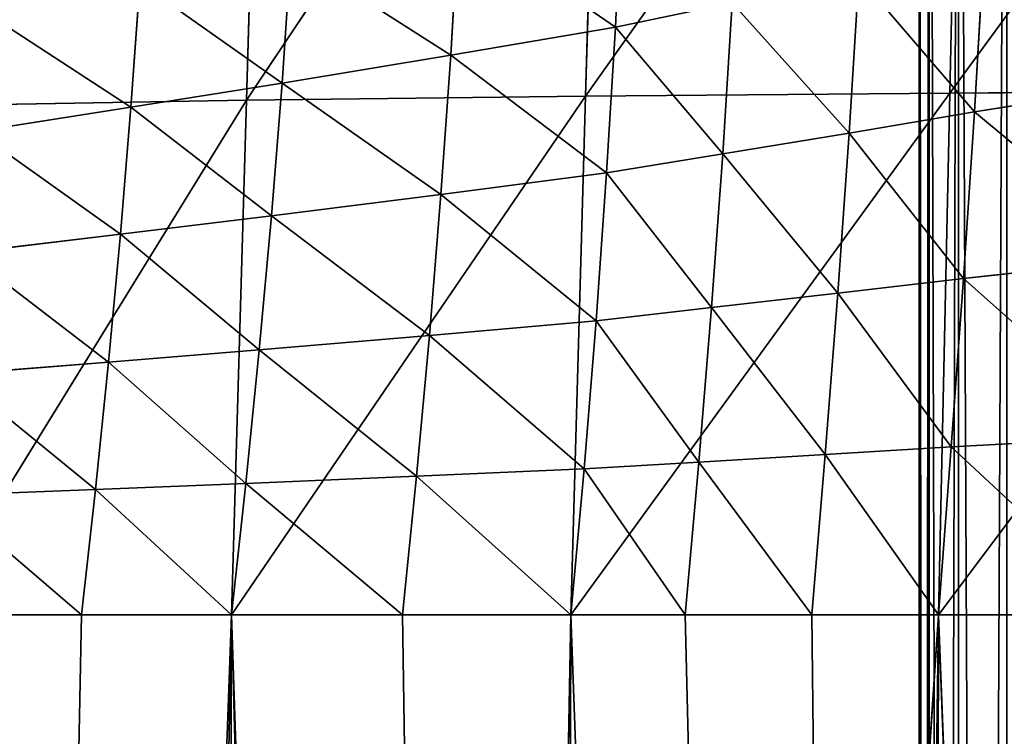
# Model space of a CAD drawing. Extents: x 0 to 21.4, y 0 to 18.7.
# Tile 94 of 256: x 9.639 to 10.253, y 9.733 to 10.18. Entities that reach past the tile are written whole.
import ezdxf

# ---------------------------------------------------------------- set-up
doc = ezdxf.new("R2010")
doc.units = 0
doc.header["$LTSCALE"] = 2.54
doc.layers.get('0').update_dxf_attribs({"color": 13, "linetype": 'CONTINUOUS'})

# ---------------------------------------------------------------- blocks, each defined once
blk = doc.blocks.new('GRUPUJ_36')
at = {"color": 0}
for p, q in [((4.9193, 8.61084, 1.08226), (5.25023, 8.36905, 1.14279)), ((4.9193, 8.61084, 1.08226), (5.25023, 8.36905, 1.14279)), ((5.2488, 8.60685, 1.08895), (5.25023, 8.36905, 1.14279)), ((5.2488, 8.60685, 1.08895), (5.25023, 8.36905, 1.14279)), ((5.2488, 8.60685, 1.08895), (5.57551, 8.36186, 1.16265)), ((5.2488, 8.60685, 1.08895), (5.57551, 8.36186, 1.16265)), ((11.64411, 8.59653, 4.22452), (5.57551, 8.36186, 4.20603)), ((11.64411, 8.59653, 4.22452), (5.57551, 8.36186, 4.20603)), ((5.24401, 8.4992, 4.27174), (5.26187, 8.38431, 4.23845)), ((5.24401, 8.4992, 4.27174), (5.26187, 8.38431, 4.23845)), ((5.35331, 8.49425, 4.24567), (5.3657, 8.37749, 4.2161)), ((5.35331, 8.49425, 4.24567), (5.3657, 8.37749, 4.2161)), ((5.46439, 8.48859, 4.23227), (5.47078, 8.36994, 4.20526)), ((5.46439, 8.48859, 4.23227), (5.47078, 8.36994, 4.20526)), ((5.57551, 8.36186, 4.20603), (5.57551, 8.48237, 4.23167)), ((5.57551, 8.36186, 4.20603), (5.57551, 8.48237, 4.23167)), ((5.16076, 8.39023, 4.27205), (5.26187, 8.38431, 4.23845)), ((5.16076, 8.39023, 4.27205), (5.26187, 8.38431, 4.23845)), ((5.26187, 8.38431, 4.23845), (5.27527, 8.3062, 4.20299)), ((5.26187, 8.38431, 4.23845), (5.27527, 8.3062, 4.20299)), ((5.26187, 8.38431, 4.23845), (5.3657, 8.37749, 4.2161)), ((5.26187, 8.38431, 4.23845), (5.3657, 8.37749, 4.2161)), ((4.92136, 8.3763, 1.12502), (5.25023, 8.36905, 1.14279)), ((4.92136, 8.3763, 1.12502), (5.2521, 8.14202, 1.23467)), ((4.92136, 8.3763, 1.12502), (5.25023, 8.36905, 1.14279)), ((4.92136, 8.3763, 1.12502), (5.2521, 8.14202, 1.23467)), ((5.3657, 8.37749, 4.2161), (5.37502, 8.2992, 4.18376)), ((5.3657, 8.37749, 4.2161), (5.47078, 8.36994, 4.20526)), ((5.3657, 8.37749, 4.2161), (5.37502, 8.2992, 4.18376)), ((5.3657, 8.37749, 4.2161), (5.47078, 8.36994, 4.20526)), ((5.25023, 8.36905, 1.14279), (5.2521, 8.14202, 1.23467)), ((5.25023, 8.36905, 1.14279), (5.57551, 8.36186, 1.16265)), ((5.25023, 8.36905, 1.14279), (5.2521, 8.14202, 1.23467)), ((5.25023, 8.36905, 1.14279), (5.57551, 8.13285, 1.27074)), ((5.25023, 8.36905, 1.14279), (5.57551, 8.36186, 1.16265)), ((5.25023, 8.36905, 1.14279), (5.57551, 8.13285, 1.27074)), ((5.47078, 8.36994, 4.20526), (5.47559, 8.2914, 4.1751)), ((5.47078, 8.36994, 4.20526), (5.47559, 8.2914, 4.1751)), ((5.47078, 8.36994, 4.20526), (5.57551, 8.36186, 4.20603)), ((5.47078, 8.36994, 4.20526), (5.57551, 8.36186, 4.20603)), ((5.57551, 8.283, 4.17708), (5.57551, 8.36186, 4.20603)), ((10.34561, 8.04845, 1.42447), (5.57551, 8.36186, 1.16265)), ((10.34561, 8.04845, 1.42447), (5.57551, 8.36186, 1.16265)), ((10.24241, 8.29823, 1.27854), (5.57551, 8.36186, 1.16265)), ((11.58873, 8.3504, 4.14685), (5.57551, 8.36186, 4.20603)), ((5.57551, 8.283, 4.17708), (5.57551, 8.36186, 4.20603)), ((11.58873, 8.3504, 4.14685), (5.57551, 8.36186, 4.20603)), ((10.24241, 8.29823, 1.27854), (5.57551, 8.36186, 1.16265)), ((11.58873, 8.3504, 4.14685), (5.57551, 8.13285, 4.12196)), ((11.58873, 8.3504, 4.14685), (5.57551, 8.13285, 4.12196)), ((5.1777, 8.31221, 4.23258), (5.27527, 8.3062, 4.20299)), ((5.1777, 8.31221, 4.23258), (5.27527, 8.3062, 4.20299)), ((5.27527, 8.3062, 4.20299), (5.37502, 8.2992, 4.18376)), ((5.27527, 8.3062, 4.20299), (5.28815, 8.22753, 4.16783)), ((5.27527, 8.3062, 4.20299), (5.37502, 8.2992, 4.18376)), ((5.27527, 8.3062, 4.20299), (5.28815, 8.22753, 4.16783)), ((5.37502, 8.2992, 4.18376), (5.47559, 8.2914, 4.1751)), ((5.37502, 8.2992, 4.18376), (5.38394, 8.22052, 4.15158)), ((5.37502, 8.2992, 4.18376), (5.38394, 8.22052, 4.15158)), ((5.37502, 8.2992, 4.18376), (5.47559, 8.2914, 4.1751)), ((5.47559, 8.2914, 4.1751), (5.57551, 8.283, 4.17708)), ((5.47559, 8.2914, 4.1751), (5.48018, 8.21266, 4.145)), ((5.47559, 8.2914, 4.1751), (5.48018, 8.21266, 4.145)), ((5.47559, 8.2914, 4.1751), (5.57551, 8.283, 4.17708)), ((5.57551, 8.20414, 4.14813), (5.57551, 8.283, 4.17708)), ((5.57551, 8.20414, 4.14813), (5.57551, 8.283, 4.17708)), ((5.19406, 8.23347, 4.1936), (5.20911, 8.1606, 4.15755)), ((5.19406, 8.23347, 4.1936), (5.28815, 8.22753, 4.16783)), ((5.19406, 8.23347, 4.1936), (5.20911, 8.1606, 4.15755)), ((5.19406, 8.23347, 4.1936), (5.28815, 8.22753, 4.16783)), ((5.28815, 8.22753, 4.16783), (5.29998, 8.15516, 4.13547)), ((5.28815, 8.22753, 4.16783), (5.38394, 8.22052, 4.15158)), ((5.28815, 8.22753, 4.16783), (5.29998, 8.15516, 4.13547)), ((5.28815, 8.22753, 4.16783), (5.38394, 8.22052, 4.15158)), ((5.38394, 8.22052, 4.15158), (5.48018, 8.21266, 4.145)), ((5.38394, 8.22052, 4.15158), (5.39211, 8.14858, 4.12212)), ((5.38394, 8.22052, 4.15158), (5.39211, 8.14858, 4.12212)), ((5.38394, 8.22052, 4.15158), (5.48018, 8.21266, 4.145)), ((5.48018, 8.21266, 4.145), (5.48437, 8.14108, 4.11762)), ((5.48018, 8.21266, 4.145), (5.57551, 8.20414, 4.14813)), ((5.48018, 8.21266, 4.145), (5.48437, 8.14108, 4.11762)), ((5.48018, 8.21266, 4.145), (5.57551, 8.20414, 4.14813)), ((5.57551, 8.13285, 4.12196), (5.57551, 8.20414, 4.14813)), ((5.57551, 8.13285, 4.12196), (5.57551, 8.20414, 4.14813)), ((5.12063, 8.16473, 4.1881), (5.20911, 8.1606, 4.15755)), ((5.12063, 8.16473, 4.1881), (5.20911, 8.1606, 4.15755)), ((5.20911, 8.1606, 4.15755), (5.22661, 8.05802, 4.09552)), ((5.20911, 8.1606, 4.15755), (5.29998, 8.15516, 4.13547)), ((5.20911, 8.1606, 4.15755), (5.22661, 8.05802, 4.09552)), ((5.20911, 8.1606, 4.15755), (5.29998, 8.15516, 4.13547)), ((5.29998, 8.15516, 4.13547), (5.31345, 8.05189, 4.07604)), ((5.29998, 8.15516, 4.13547), (5.39211, 8.14858, 4.12212)), ((5.29998, 8.15516, 4.13547), (5.31345, 8.05189, 4.07604)), ((5.29998, 8.15516, 4.13547), (5.39211, 8.14858, 4.12212)), ((4.92422, 8.15128, 1.20163), (5.25461, 7.93079, 1.36223)), ((4.92422, 8.15128, 1.20163), (5.2521, 8.14202, 1.23467)), ((4.92422, 8.15128, 1.20163), (5.25461, 7.93079, 1.36223)), ((4.92422, 8.15128, 1.20163), (5.2521, 8.14202, 1.23467)), ((5.39211, 8.14858, 4.12212), (5.40125, 8.04471, 4.06443)), ((5.39211, 8.14858, 4.12212), (5.48437, 8.14108, 4.11762)), ((5.39211, 8.14858, 4.12212), (5.40125, 8.04471, 4.06443)), ((5.39211, 8.14858, 4.12212), (5.48437, 8.14108, 4.11762)), ((5.2521, 8.14202, 1.23467), (5.25461, 7.93079, 1.36223)), ((5.2521, 8.14202, 1.23467), (5.57551, 7.9215, 1.41832)), ((5.2521, 8.14202, 1.23467), (5.57551, 8.13285, 1.27074)), ((5.2521, 8.14202, 1.23467), (5.57551, 7.9215, 1.41832)), ((5.2521, 8.14202, 1.23467), (5.25461, 7.93079, 1.36223)), ((5.2521, 8.14202, 1.23467), (5.57551, 8.13285, 1.27074)), ((5.48437, 8.14108, 4.11762), (5.48898, 8.03669, 4.06077)), ((5.48437, 8.14108, 4.11762), (5.48898, 8.03669, 4.06077)), ((5.48437, 8.14108, 4.11762), (5.57551, 8.13285, 4.12196)), ((5.48437, 8.14108, 4.11762), (5.57551, 8.13285, 4.12196)), ((10.34561, 8.04845, 1.42447), (5.57551, 8.13285, 1.27074)), ((10.34561, 8.04845, 1.42447), (5.57551, 8.13285, 1.27074)), ((11.51074, 8.11764, 4.04345), (5.57551, 8.13285, 4.12196)), ((5.57551, 8.02802, 4.06503), (5.57551, 8.13285, 4.12196)), ((11.51074, 8.11764, 4.04345), (5.57551, 8.13285, 4.12196)), ((5.57551, 8.02802, 4.06503), (5.57551, 8.13285, 4.12196)), ((11.51074, 8.11764, 4.04345), (5.57551, 7.9215, 4.00718)), ((11.51074, 8.11764, 4.04345), (5.57551, 7.9215, 4.00718)), ((5.14174, 8.06291, 4.12265), (5.22661, 8.05802, 4.09552)), ((5.14174, 8.06291, 4.12265), (5.22661, 8.05802, 4.09552)), ((5.22661, 8.05802, 4.09552), (5.24397, 7.95294, 4.03312)), ((5.22661, 8.05802, 4.09552), (5.24397, 7.95294, 4.03312)), ((5.22661, 8.05802, 4.09552), (5.31345, 8.05189, 4.07604)), ((5.22661, 8.05802, 4.09552), (5.31345, 8.05189, 4.07604)), ((5.31345, 8.05189, 4.07604), (5.32676, 7.94632, 4.01608)), ((5.31345, 8.05189, 4.07604), (5.40125, 8.04471, 4.06443)), ((5.31345, 8.05189, 4.07604), (5.32676, 7.94632, 4.01608)), ((5.31345, 8.05189, 4.07604), (5.40125, 8.04471, 4.06443)), ((5.40125, 8.04471, 4.06443), (5.41023, 7.93874, 4.00605)), ((5.40125, 8.04471, 4.06443), (5.48898, 8.03669, 4.06077)), ((5.40125, 8.04471, 4.06443), (5.41023, 7.93874, 4.00605)), ((5.40125, 8.04471, 4.06443), (5.48898, 8.03669, 4.06077)), ((5.48898, 8.03669, 4.06077), (5.49349, 7.9304, 4.0031)), ((5.48898, 8.03669, 4.06077), (5.57551, 8.02802, 4.06503)), ((5.48898, 8.03669, 4.06077), (5.49349, 7.9304, 4.0031)), ((5.48898, 8.03669, 4.06077), (5.57551, 8.02802, 4.06503)), ((5.57551, 7.9215, 4.00718), (5.57551, 8.02802, 4.06503)), ((5.57551, 7.9215, 4.00718), (5.57551, 8.02802, 4.06503)), ((5.16277, 7.95839, 4.057), (5.24397, 7.95294, 4.03312)), ((5.16277, 7.95839, 4.057), (5.24397, 7.95294, 4.03312)), ((5.24397, 7.95294, 4.03312), (5.25911, 7.85876, 3.96089)), ((5.24397, 7.95294, 4.03312), (5.25911, 7.85876, 3.96089)), ((5.24397, 7.95294, 4.03312), (5.32676, 7.94632, 4.01608)), ((5.24397, 7.95294, 4.03312), (5.32676, 7.94632, 4.01608)), ((5.32676, 7.94632, 4.01608), (5.33825, 7.85217, 3.94539)), ((5.32676, 7.94632, 4.01608), (5.41023, 7.93874, 4.00605)), ((5.32676, 7.94632, 4.01608), (5.41023, 7.93874, 4.00605)), ((5.32676, 7.94632, 4.01608), (5.33825, 7.85217, 3.94539)), ((4.92823, 7.94018, 1.31), (5.25461, 7.93079, 1.36223)), ((4.92823, 7.94018, 1.31), (5.25461, 7.93079, 1.36223)), ((5.41023, 7.93874, 4.00605), (5.41792, 7.84472, 3.93613)), ((5.41023, 7.93874, 4.00605), (5.49349, 7.9304, 4.0031)), ((5.41023, 7.93874, 4.00605), (5.41792, 7.84472, 3.93613)), ((5.41023, 7.93874, 4.00605), (5.49349, 7.9304, 4.0031)), ((5.25461, 7.93079, 1.36223), (5.25793, 7.74008, 1.52224)), ((5.25461, 7.93079, 1.36223), (5.57551, 7.73301, 1.60176)), ((5.25461, 7.93079, 1.36223), (5.57551, 7.9215, 1.41832)), ((5.25461, 7.93079, 1.36223), (5.25793, 7.74008, 1.52224)), ((5.25461, 7.93079, 1.36223), (5.57551, 7.9215, 1.41832)), ((5.25461, 7.93079, 1.36223), (5.57551, 7.73301, 1.60176)), ((5.49349, 7.9304, 4.0031), (5.49732, 7.83661, 3.93315)), ((5.49349, 7.9304, 4.0031), (5.49732, 7.83661, 3.93315)), ((5.49349, 7.9304, 4.0031), (5.57551, 7.9215, 4.00718)), ((5.49349, 7.9304, 4.0031), (5.57551, 7.9215, 4.00718)), ((10.47847, 7.82442, 1.59513), (5.57551, 7.9215, 1.41832)), ((11.41207, 7.90401, 3.91688), (5.57551, 7.9215, 4.00718)), ((11.41207, 7.90401, 3.91688), (5.57551, 7.9215, 4.00718)), ((5.57551, 7.82803, 3.93642), (5.57551, 7.9215, 4.00718)), ((5.57551, 7.82803, 3.93642), (5.57551, 7.9215, 4.00718)), ((10.47847, 7.82442, 1.59513), (5.57551, 7.9215, 1.41832)), ((5.18129, 7.86429, 3.9825), (5.25911, 7.85876, 3.96089)), ((5.18129, 7.86429, 3.9825), (5.25911, 7.85876, 3.96089)), ((5.25911, 7.85876, 3.96089), (5.27427, 7.76231, 3.88808)), ((5.25911, 7.85876, 3.96089), (5.33825, 7.85217, 3.94539)), ((5.25911, 7.85876, 3.96089), (5.27427, 7.76231, 3.88808)), ((5.25911, 7.85876, 3.96089), (5.33825, 7.85217, 3.94539)), ((5.33825, 7.85217, 3.94539), (5.34972, 7.75594, 3.87394)), ((5.33825, 7.85217, 3.94539), (5.41792, 7.84472, 3.93613)), ((5.33825, 7.85217, 3.94539), (5.34972, 7.75594, 3.87394)), ((5.33825, 7.85217, 3.94539), (5.41792, 7.84472, 3.93613)), ((5.41792, 7.84472, 3.93613), (5.49732, 7.83661, 3.93315)), ((5.41792, 7.84472, 3.93613), (5.42557, 7.7488, 3.86529)), ((5.41792, 7.84472, 3.93613), (5.42557, 7.7488, 3.86529)), ((5.41792, 7.84472, 3.93613), (5.49732, 7.83661, 3.93315)), ((5.49732, 7.83661, 3.93315), (5.50112, 7.7411, 3.86216)), ((5.49732, 7.83661, 3.93315), (5.57551, 7.82803, 3.93642)), ((5.49732, 7.83661, 3.93315), (5.57551, 7.82803, 3.93642)), ((5.49732, 7.83661, 3.93315), (5.50112, 7.7411, 3.86216)), ((5.57551, 7.73301, 3.8645), (5.57551, 7.82803, 3.93642)), ((5.57551, 7.73301, 3.8645), (5.57551, 7.82803, 3.93642))]:
    blk.add_line(p, q, dxfattribs=at)
mesh = blk.add_polyface(dxfattribs=at)
corners = [(5.25023, 8.36905, 1.14279), (4.9193, 8.61084, 1.08226), (5.2488, 8.60685, 1.08895)]
mesh.append_faces([[corners[k] for k in face] for face in [(0, 1, 2)]], dxfattribs={"color": 0})
mesh = blk.add_polyface(dxfattribs=at)
corners = [(5.25023, 8.36905, 1.14279), (4.92136, 8.3763, 1.12502), (4.9193, 8.61084, 1.08226)]
mesh.append_faces([[corners[k] for k in face] for face in [(0, 1, 2)]], dxfattribs={"color": 0})
mesh = blk.add_polyface(dxfattribs=at)
corners = [(5.57551, 8.36186, 1.16265), (5.25023, 8.36905, 1.14279), (5.2488, 8.60685, 1.08895)]
mesh.append_faces([[corners[k] for k in face] for face in [(0, 1, 2)]], dxfattribs={"color": 0})
mesh = blk.add_polyface(dxfattribs=at)
corners = [(5.57551, 8.36186, 1.16265), (5.2488, 8.60685, 1.08895), (5.57551, 8.60289, 1.09671)]
mesh.append_faces([[corners[k] for k in face] for face in [(0, 1, 2)]], dxfattribs={"color": 0})
mesh = blk.add_polyface(dxfattribs=at)
corners = [(11.64411, 8.59653, 4.22452), (5.57551, 8.48237, 4.23167), (5.57551, 8.36186, 4.20603), (5.57551, 8.60289, 4.25732)]
mesh.append_faces([[corners[k] for k in face] for face in [(0, 1, 2), (1, 0, 3)]], dxfattribs={"vtx0": -1, "color": 0})
mesh = blk.add_polyface(dxfattribs=at)
corners = [(10.24241, 8.29823, 1.27854), (5.57551, 8.60289, 1.09671), (10.17141, 8.56763, 1.16093)]
mesh.append_faces([[corners[k] for k in face] for face in [(0, 1, 2)]], dxfattribs={"color": 0})
mesh = blk.add_polyface(dxfattribs=at)
corners = [(10.24241, 8.29823, 1.27854), (5.57551, 8.36186, 1.16265), (5.57551, 8.60289, 1.09671)]
mesh.append_faces([[corners[k] for k in face] for face in [(0, 1, 2)]], dxfattribs={"color": 0})
mesh = blk.add_polyface(dxfattribs=at)
corners = [(11.64411, 8.59653, 4.22452), (5.57551, 8.36186, 4.20603), (11.58873, 8.3504, 4.14685)]
mesh.append_faces([[corners[k] for k in face] for face in [(0, 1, 2)]], dxfattribs={"color": 0})
mesh = blk.add_polyface(dxfattribs=at)
corners = [(5.16076, 8.39023, 4.27205), (5.24401, 8.4992, 4.27174), (5.1381, 8.5033, 4.31011), (5.26187, 8.38431, 4.23845)]
mesh.append_faces([[corners[k] for k in face] for face in [(0, 1, 2), (1, 0, 3)]], dxfattribs={"vtx0": -1, "color": 0})
mesh = blk.add_polyface(dxfattribs=at)
corners = [(5.26187, 8.38431, 4.23845), (5.35331, 8.49425, 4.24567), (5.24401, 8.4992, 4.27174), (5.3657, 8.37749, 4.2161)]
mesh.append_faces([[corners[k] for k in face] for face in [(0, 1, 2), (1, 0, 3)]], dxfattribs={"vtx0": -1, "color": 0})
mesh = blk.add_polyface(dxfattribs=at)
corners = [(5.3657, 8.37749, 4.2161), (5.46439, 8.48859, 4.23227), (5.35331, 8.49425, 4.24567), (5.47078, 8.36994, 4.20526)]
mesh.append_faces([[corners[k] for k in face] for face in [(0, 1, 2), (1, 0, 3)]], dxfattribs={"vtx0": -1, "color": 0})
mesh = blk.add_polyface(dxfattribs=at)
corners = [(5.47078, 8.36994, 4.20526), (5.57551, 8.48237, 4.23167), (5.46439, 8.48859, 4.23227), (5.57551, 8.36186, 4.20603)]
mesh.append_faces([[corners[k] for k in face] for face in [(0, 1, 2), (1, 0, 3)]], dxfattribs={"vtx0": -1, "color": 0})
mesh = blk.add_polyface(dxfattribs=at)
corners = [(5.1777, 8.31221, 4.23258), (5.26187, 8.38431, 4.23845), (5.16076, 8.39023, 4.27205), (5.27527, 8.3062, 4.20299)]
mesh.append_faces([[corners[k] for k in face] for face in [(0, 1, 2), (1, 0, 3)]], dxfattribs={"vtx0": -1, "color": 0})
mesh = blk.add_polyface(dxfattribs=at)
corners = [(5.27527, 8.3062, 4.20299), (5.3657, 8.37749, 4.2161), (5.26187, 8.38431, 4.23845), (5.37502, 8.2992, 4.18376)]
mesh.append_faces([[corners[k] for k in face] for face in [(0, 1, 2), (1, 0, 3)]], dxfattribs={"vtx0": -1, "color": 0})
mesh = blk.add_polyface(dxfattribs=at)
corners = [(5.2521, 8.14202, 1.23467), (4.92136, 8.3763, 1.12502), (5.25023, 8.36905, 1.14279)]
mesh.append_faces([[corners[k] for k in face] for face in [(0, 1, 2)]], dxfattribs={"color": 0})
mesh = blk.add_polyface(dxfattribs=at)
corners = [(5.2521, 8.14202, 1.23467), (4.92422, 8.15128, 1.20163), (4.92136, 8.3763, 1.12502)]
mesh.append_faces([[corners[k] for k in face] for face in [(0, 1, 2)]], dxfattribs={"color": 0})
mesh = blk.add_polyface(dxfattribs=at)
corners = [(5.37502, 8.2992, 4.18376), (5.47078, 8.36994, 4.20526), (5.3657, 8.37749, 4.2161), (5.47559, 8.2914, 4.1751)]
mesh.append_faces([[corners[k] for k in face] for face in [(0, 1, 2), (1, 0, 3)]], dxfattribs={"vtx0": -1, "color": 0})
mesh = blk.add_polyface(dxfattribs=at)
corners = [(5.57551, 8.13285, 1.27074), (5.2521, 8.14202, 1.23467), (5.25023, 8.36905, 1.14279)]
mesh.append_faces([[corners[k] for k in face] for face in [(0, 1, 2)]], dxfattribs={"color": 0})
mesh = blk.add_polyface(dxfattribs=at)
corners = [(5.57551, 8.13285, 1.27074), (5.25023, 8.36905, 1.14279), (5.57551, 8.36186, 1.16265)]
mesh.append_faces([[corners[k] for k in face] for face in [(0, 1, 2)]], dxfattribs={"color": 0})
mesh = blk.add_polyface(dxfattribs=at)
corners = [(5.47559, 8.2914, 4.1751), (5.57551, 8.36186, 4.20603), (5.47078, 8.36994, 4.20526), (5.57551, 8.283, 4.17708)]
mesh.append_faces([[corners[k] for k in face] for face in [(0, 1, 2), (1, 0, 3)]], dxfattribs={"vtx0": -1, "color": 0})
mesh = blk.add_polyface(dxfattribs=at)
corners = [(10.34561, 8.04845, 1.42447), (5.57551, 8.13285, 1.27074), (5.57551, 8.36186, 1.16265)]
mesh.append_faces([[corners[k] for k in face] for face in [(0, 1, 2)]], dxfattribs={"color": 0})
mesh = blk.add_polyface(dxfattribs=at)
corners = [(10.34561, 8.04845, 1.42447), (5.57551, 8.36186, 1.16265), (10.24241, 8.29823, 1.27854)]
mesh.append_faces([[corners[k] for k in face] for face in [(0, 1, 2)]], dxfattribs={"color": 0})
mesh = blk.add_polyface(dxfattribs=at)
corners = [(11.58873, 8.3504, 4.14685), (5.57551, 8.20414, 4.14813), (5.57551, 8.13285, 4.12196), (5.57551, 8.283, 4.17708), (5.57551, 8.36186, 4.20603)]
mesh.append_faces([[corners[k] for k in face] for face in [(0, 1, 2), (3, 0, 4)]], dxfattribs={"vtx0": -1, "color": 0})
mesh.append_faces([[corners[k] for k in face] for face in [(1, 0, 3)]], dxfattribs={"vtx0": -1, "vtx1": -1, "color": 0})
mesh = blk.add_polyface(dxfattribs=at)
corners = [(11.58873, 8.3504, 4.14685), (5.57551, 8.13285, 4.12196), (11.51074, 8.11764, 4.04345)]
mesh.append_faces([[corners[k] for k in face] for face in [(0, 1, 2)]], dxfattribs={"color": 0})
mesh = blk.add_polyface(dxfattribs=at)
corners = [(5.19406, 8.23347, 4.1936), (5.27527, 8.3062, 4.20299), (5.1777, 8.31221, 4.23258), (5.28815, 8.22753, 4.16783)]
mesh.append_faces([[corners[k] for k in face] for face in [(0, 1, 2), (1, 0, 3)]], dxfattribs={"vtx0": -1, "color": 0})
mesh = blk.add_polyface(dxfattribs=at)
corners = [(5.28815, 8.22753, 4.16783), (5.37502, 8.2992, 4.18376), (5.27527, 8.3062, 4.20299), (5.38394, 8.22052, 4.15158)]
mesh.append_faces([[corners[k] for k in face] for face in [(0, 1, 2), (1, 0, 3)]], dxfattribs={"vtx0": -1, "color": 0})
mesh = blk.add_polyface(dxfattribs=at)
corners = [(5.38394, 8.22052, 4.15158), (5.47559, 8.2914, 4.1751), (5.37502, 8.2992, 4.18376), (5.48018, 8.21266, 4.145)]
mesh.append_faces([[corners[k] for k in face] for face in [(0, 1, 2), (1, 0, 3)]], dxfattribs={"vtx0": -1, "color": 0})
mesh = blk.add_polyface(dxfattribs=at)
corners = [(5.48018, 8.21266, 4.145), (5.57551, 8.283, 4.17708), (5.47559, 8.2914, 4.1751), (5.57551, 8.20414, 4.14813)]
mesh.append_faces([[corners[k] for k in face] for face in [(0, 1, 2), (1, 0, 3)]], dxfattribs={"vtx0": -1, "color": 0})
mesh = blk.add_polyface(dxfattribs=at)
corners = [(5.12063, 8.16473, 4.1881), (5.19406, 8.23347, 4.1936), (5.10288, 8.23816, 4.22857), (5.20911, 8.1606, 4.15755)]
mesh.append_faces([[corners[k] for k in face] for face in [(0, 1, 2), (1, 0, 3)]], dxfattribs={"vtx0": -1, "color": 0})
mesh = blk.add_polyface(dxfattribs=at)
corners = [(5.20911, 8.1606, 4.15755), (5.28815, 8.22753, 4.16783), (5.19406, 8.23347, 4.1936), (5.29998, 8.15516, 4.13547)]
mesh.append_faces([[corners[k] for k in face] for face in [(0, 1, 2), (1, 0, 3)]], dxfattribs={"vtx0": -1, "color": 0})
mesh = blk.add_polyface(dxfattribs=at)
corners = [(5.29998, 8.15516, 4.13547), (5.38394, 8.22052, 4.15158), (5.28815, 8.22753, 4.16783), (5.39211, 8.14858, 4.12212)]
mesh.append_faces([[corners[k] for k in face] for face in [(0, 1, 2), (1, 0, 3)]], dxfattribs={"vtx0": -1, "color": 0})
mesh = blk.add_polyface(dxfattribs=at)
corners = [(5.39211, 8.14858, 4.12212), (5.48018, 8.21266, 4.145), (5.38394, 8.22052, 4.15158), (5.48437, 8.14108, 4.11762)]
mesh.append_faces([[corners[k] for k in face] for face in [(0, 1, 2), (1, 0, 3)]], dxfattribs={"vtx0": -1, "color": 0})
mesh = blk.add_polyface(dxfattribs=at)
corners = [(5.48437, 8.14108, 4.11762), (5.57551, 8.20414, 4.14813), (5.48018, 8.21266, 4.145), (5.57551, 8.13285, 4.12196)]
mesh.append_faces([[corners[k] for k in face] for face in [(0, 1, 2), (1, 0, 3)]], dxfattribs={"vtx0": -1, "color": 0})
mesh = blk.add_polyface(dxfattribs=at)
corners = [(5.14174, 8.06291, 4.12265), (5.20911, 8.1606, 4.15755), (5.12063, 8.16473, 4.1881), (5.22661, 8.05802, 4.09552)]
mesh.append_faces([[corners[k] for k in face] for face in [(0, 1, 2), (1, 0, 3)]], dxfattribs={"vtx0": -1, "color": 0})
mesh = blk.add_polyface(dxfattribs=at)
corners = [(5.22661, 8.05802, 4.09552), (5.29998, 8.15516, 4.13547), (5.20911, 8.1606, 4.15755), (5.31345, 8.05189, 4.07604)]
mesh.append_faces([[corners[k] for k in face] for face in [(0, 1, 2), (1, 0, 3)]], dxfattribs={"vtx0": -1, "color": 0})
mesh = blk.add_polyface(dxfattribs=at)
corners = [(5.31345, 8.05189, 4.07604), (5.39211, 8.14858, 4.12212), (5.29998, 8.15516, 4.13547), (5.40125, 8.04471, 4.06443)]
mesh.append_faces([[corners[k] for k in face] for face in [(0, 1, 2), (1, 0, 3)]], dxfattribs={"vtx0": -1, "color": 0})
mesh = blk.add_polyface(dxfattribs=at)
corners = [(5.25461, 7.93079, 1.36223), (4.92823, 7.94018, 1.31), (4.92422, 8.15128, 1.20163)]
mesh.append_faces([[corners[k] for k in face] for face in [(0, 1, 2)]], dxfattribs={"color": 0})
mesh = blk.add_polyface(dxfattribs=at)
corners = [(5.25461, 7.93079, 1.36223), (4.92422, 8.15128, 1.20163), (5.2521, 8.14202, 1.23467)]
mesh.append_faces([[corners[k] for k in face] for face in [(0, 1, 2)]], dxfattribs={"color": 0})
mesh = blk.add_polyface(dxfattribs=at)
corners = [(5.40125, 8.04471, 4.06443), (5.48437, 8.14108, 4.11762), (5.39211, 8.14858, 4.12212), (5.48898, 8.03669, 4.06077)]
mesh.append_faces([[corners[k] for k in face] for face in [(0, 1, 2), (1, 0, 3)]], dxfattribs={"vtx0": -1, "color": 0})
mesh = blk.add_polyface(dxfattribs=at)
corners = [(5.57551, 7.9215, 1.41832), (5.25461, 7.93079, 1.36223), (5.2521, 8.14202, 1.23467)]
mesh.append_faces([[corners[k] for k in face] for face in [(0, 1, 2)]], dxfattribs={"color": 0})
mesh = blk.add_polyface(dxfattribs=at)
corners = [(5.57551, 7.9215, 1.41832), (5.2521, 8.14202, 1.23467), (5.57551, 8.13285, 1.27074)]
mesh.append_faces([[corners[k] for k in face] for face in [(0, 1, 2)]], dxfattribs={"color": 0})
mesh = blk.add_polyface(dxfattribs=at)
corners = [(5.48898, 8.03669, 4.06077), (5.57551, 8.13285, 4.12196), (5.48437, 8.14108, 4.11762), (5.57551, 8.02802, 4.06503)]
mesh.append_faces([[corners[k] for k in face] for face in [(0, 1, 2), (1, 0, 3)]], dxfattribs={"vtx0": -1, "color": 0})
mesh = blk.add_polyface(dxfattribs=at)
corners = [(10.34561, 8.04845, 1.42447), (5.57551, 7.9215, 1.41832), (5.57551, 8.13285, 1.27074), (10.47847, 7.82442, 1.59513)]
mesh.append_faces([[corners[k] for k in face] for face in [(0, 1, 2), (1, 0, 3)]], dxfattribs={"vtx0": -1, "color": 0})
mesh = blk.add_polyface(dxfattribs=at)
corners = [(11.51074, 8.11764, 4.04345), (5.57551, 8.02802, 4.06503), (5.57551, 7.9215, 4.00718), (5.57551, 8.13285, 4.12196)]
mesh.append_faces([[corners[k] for k in face] for face in [(0, 1, 2), (1, 0, 3)]], dxfattribs={"vtx0": -1, "color": 0})
mesh = blk.add_polyface(dxfattribs=at)
corners = [(11.51074, 8.11764, 4.04345), (5.57551, 7.9215, 4.00718), (11.41207, 7.90401, 3.91688)]
mesh.append_faces([[corners[k] for k in face] for face in [(0, 1, 2)]], dxfattribs={"color": 0})
mesh = blk.add_polyface(dxfattribs=at)
corners = [(5.16277, 7.95839, 4.057), (5.22661, 8.05802, 4.09552), (5.14174, 8.06291, 4.12265), (5.24397, 7.95294, 4.03312)]
mesh.append_faces([[corners[k] for k in face] for face in [(0, 1, 2), (1, 0, 3)]], dxfattribs={"vtx0": -1, "color": 0})
mesh = blk.add_polyface(dxfattribs=at)
corners = [(5.24397, 7.95294, 4.03312), (5.31345, 8.05189, 4.07604), (5.22661, 8.05802, 4.09552), (5.32676, 7.94632, 4.01608)]
mesh.append_faces([[corners[k] for k in face] for face in [(0, 1, 2), (1, 0, 3)]], dxfattribs={"vtx0": -1, "color": 0})
mesh = blk.add_polyface(dxfattribs=at)
corners = [(5.32676, 7.94632, 4.01608), (5.40125, 8.04471, 4.06443), (5.31345, 8.05189, 4.07604), (5.41023, 7.93874, 4.00605)]
mesh.append_faces([[corners[k] for k in face] for face in [(0, 1, 2), (1, 0, 3)]], dxfattribs={"vtx0": -1, "color": 0})
mesh = blk.add_polyface(dxfattribs=at)
corners = [(5.41023, 7.93874, 4.00605), (5.48898, 8.03669, 4.06077), (5.40125, 8.04471, 4.06443), (5.49349, 7.9304, 4.0031)]
mesh.append_faces([[corners[k] for k in face] for face in [(0, 1, 2), (1, 0, 3)]], dxfattribs={"vtx0": -1, "color": 0})
mesh = blk.add_polyface(dxfattribs=at)
corners = [(5.49349, 7.9304, 4.0031), (5.57551, 8.02802, 4.06503), (5.48898, 8.03669, 4.06077), (5.57551, 7.9215, 4.00718)]
mesh.append_faces([[corners[k] for k in face] for face in [(0, 1, 2), (1, 0, 3)]], dxfattribs={"vtx0": -1, "color": 0})
mesh = blk.add_polyface(dxfattribs=at)
corners = [(5.18129, 7.86429, 3.9825), (5.24397, 7.95294, 4.03312), (5.16277, 7.95839, 4.057), (5.25911, 7.85876, 3.96089)]
mesh.append_faces([[corners[k] for k in face] for face in [(0, 1, 2), (1, 0, 3)]], dxfattribs={"vtx0": -1, "color": 0})
mesh = blk.add_polyface(dxfattribs=at)
corners = [(5.25911, 7.85876, 3.96089), (5.32676, 7.94632, 4.01608), (5.24397, 7.95294, 4.03312), (5.33825, 7.85217, 3.94539)]
mesh.append_faces([[corners[k] for k in face] for face in [(0, 1, 2), (1, 0, 3)]], dxfattribs={"vtx0": -1, "color": 0})
mesh = blk.add_polyface(dxfattribs=at)
corners = [(5.33825, 7.85217, 3.94539), (5.41023, 7.93874, 4.00605), (5.32676, 7.94632, 4.01608), (5.41792, 7.84472, 3.93613)]
mesh.append_faces([[corners[k] for k in face] for face in [(0, 1, 2), (1, 0, 3)]], dxfattribs={"vtx0": -1, "color": 0})
mesh = blk.add_polyface(dxfattribs=at)
corners = [(5.25793, 7.74008, 1.52224), (4.92823, 7.94018, 1.31), (5.25461, 7.93079, 1.36223)]
mesh.append_faces([[corners[k] for k in face] for face in [(0, 1, 2)]], dxfattribs={"color": 0})
mesh = blk.add_polyface(dxfattribs=at)
corners = [(5.25793, 7.74008, 1.52224), (4.9337, 7.74724, 1.44728), (4.92823, 7.94018, 1.31)]
mesh.append_faces([[corners[k] for k in face] for face in [(0, 1, 2)]], dxfattribs={"color": 0})
mesh = blk.add_polyface(dxfattribs=at)
corners = [(5.41792, 7.84472, 3.93613), (5.49349, 7.9304, 4.0031), (5.41023, 7.93874, 4.00605), (5.49732, 7.83661, 3.93315)]
mesh.append_faces([[corners[k] for k in face] for face in [(0, 1, 2), (1, 0, 3)]], dxfattribs={"vtx0": -1, "color": 0})
mesh = blk.add_polyface(dxfattribs=at)
corners = [(5.57551, 7.73301, 1.60176), (5.25793, 7.74008, 1.52224), (5.25461, 7.93079, 1.36223)]
mesh.append_faces([[corners[k] for k in face] for face in [(0, 1, 2)]], dxfattribs={"color": 0})
mesh = blk.add_polyface(dxfattribs=at)
corners = [(5.57551, 7.73301, 1.60176), (5.25461, 7.93079, 1.36223), (5.57551, 7.9215, 1.41832)]
mesh.append_faces([[corners[k] for k in face] for face in [(0, 1, 2)]], dxfattribs={"color": 0})
mesh = blk.add_polyface(dxfattribs=at)
corners = [(5.49732, 7.83661, 3.93315), (5.57551, 7.9215, 4.00718), (5.49349, 7.9304, 4.0031), (5.57551, 7.82803, 3.93642)]
mesh.append_faces([[corners[k] for k in face] for face in [(0, 1, 2), (1, 0, 3)]], dxfattribs={"vtx0": -1, "color": 0})
mesh = blk.add_polyface(dxfattribs=at)
corners = [(11.29513, 7.71476, 3.77024), (5.57551, 7.82803, 3.93642), (5.57551, 7.73301, 3.8645), (5.57551, 7.9215, 4.00718), (11.41207, 7.90401, 3.91688)]
mesh.append_faces([[corners[k] for k in face] for face in [(0, 1, 2), (3, 0, 4)]], dxfattribs={"vtx0": -1, "color": 0})
mesh.append_faces([[corners[k] for k in face] for face in [(1, 0, 3)]], dxfattribs={"vtx0": -1, "vtx1": -1, "color": 0})
mesh = blk.add_polyface(dxfattribs=at)
corners = [(10.47847, 7.82442, 1.59513), (5.57551, 7.73301, 1.60176), (5.57551, 7.9215, 1.41832), (10.63772, 7.63167, 1.78633)]
mesh.append_faces([[corners[k] for k in face] for face in [(0, 1, 2), (1, 0, 3)]], dxfattribs={"vtx0": -1, "color": 0})
mesh = blk.add_polyface(dxfattribs=at)
corners = [(5.19991, 7.76774, 3.90758), (5.25911, 7.85876, 3.96089), (5.18129, 7.86429, 3.9825), (5.27427, 7.76231, 3.88808)]
mesh.append_faces([[corners[k] for k in face] for face in [(0, 1, 2), (1, 0, 3)]], dxfattribs={"vtx0": -1, "color": 0})
mesh = blk.add_polyface(dxfattribs=at)
corners = [(5.27427, 7.76231, 3.88808), (5.33825, 7.85217, 3.94539), (5.25911, 7.85876, 3.96089), (5.34972, 7.75594, 3.87394)]
mesh.append_faces([[corners[k] for k in face] for face in [(0, 1, 2), (1, 0, 3)]], dxfattribs={"vtx0": -1, "color": 0})
mesh = blk.add_polyface(dxfattribs=at)
corners = [(5.34972, 7.75594, 3.87394), (5.41792, 7.84472, 3.93613), (5.33825, 7.85217, 3.94539), (5.42557, 7.7488, 3.86529)]
mesh.append_faces([[corners[k] for k in face] for face in [(0, 1, 2), (1, 0, 3)]], dxfattribs={"vtx0": -1, "color": 0})
mesh = blk.add_polyface(dxfattribs=at)
corners = [(5.42557, 7.7488, 3.86529), (5.49732, 7.83661, 3.93315), (5.41792, 7.84472, 3.93613), (5.50112, 7.7411, 3.86216)]
mesh.append_faces([[corners[k] for k in face] for face in [(0, 1, 2), (1, 0, 3)]], dxfattribs={"vtx0": -1, "color": 0})
mesh = blk.add_polyface(dxfattribs=at)
corners = [(5.50112, 7.7411, 3.86216), (5.57551, 7.82803, 3.93642), (5.49732, 7.83661, 3.93315), (5.57551, 7.73301, 3.8645)]
mesh.append_faces([[corners[k] for k in face] for face in [(0, 1, 2), (1, 0, 3)]], dxfattribs={"vtx0": -1, "color": 0})
blk = doc.blocks.new('OUTERSHELL')
at = {"color": 0}
for p, q in [((10.98014, 1.77447, 1.82494), (4.49406, 1.77447, 1.82494)), ((10.98014, 1.77447, 2.13395), (4.49406, 1.77447, 2.13395)), ((10.98014, 1.77447, 1.82494), (4.49406, 1.77447, 1.82494)), ((10.98014, 1.77447, 2.13395), (4.49406, 1.77447, 2.13395)), ((10.98014, 1.75616, 1.90123), (4.48966, 1.75616, 1.90123)), ((10.98014, 1.75616, 2.05766), (4.48966, 1.75616, 2.05766)), ((10.98014, 1.75616, 2.05766), (4.48966, 1.75616, 2.05766)), ((10.98014, 1.75616, 1.90123), (4.48966, 1.75616, 1.90123)), ((10.98014, 1.75, 1.97944), (4.48818, 1.75, 1.97944)), ((10.98014, 1.75, 1.97944), (4.48818, 1.75, 1.97944))]:
    blk.add_line(p, q, dxfattribs=at)
mesh = blk.add_polyface(dxfattribs=at)
corners = [(10.98014, 1.8045, 1.75245), (4.49406, 1.77447, 1.82494), (4.50127, 1.8045, 1.75245), (10.98014, 1.77447, 1.82494)]
mesh.append_faces([[corners[k] for k in face] for face in [(0, 1, 2), (1, 0, 3)]], dxfattribs={"vtx0": -1, "color": 0})
mesh = blk.add_polyface(dxfattribs=at)
corners = [(10.98014, 1.77447, 2.13395), (4.50127, 1.8045, 2.20644), (4.49406, 1.77447, 2.13395), (10.98014, 1.8045, 2.20644)]
mesh.append_faces([[corners[k] for k in face] for face in [(0, 1, 2), (1, 0, 3)]], dxfattribs={"vtx0": -1, "color": 0})
mesh = blk.add_polyface(dxfattribs=at)
corners = [(10.98014, 1.77447, 1.82494), (4.48966, 1.75616, 1.90123), (4.49406, 1.77447, 1.82494), (10.98014, 1.75616, 1.90123)]
mesh.append_faces([[corners[k] for k in face] for face in [(0, 1, 2), (1, 0, 3)]], dxfattribs={"vtx0": -1, "color": 0})
mesh = blk.add_polyface(dxfattribs=at)
corners = [(10.98014, 1.75616, 2.05766), (4.49406, 1.77447, 2.13395), (4.48966, 1.75616, 2.05766), (10.98014, 1.77447, 2.13395)]
mesh.append_faces([[corners[k] for k in face] for face in [(0, 1, 2), (1, 0, 3)]], dxfattribs={"vtx0": -1, "color": 0})
mesh = blk.add_polyface(dxfattribs=at)
corners = [(10.98014, 1.75, 1.97944), (4.48966, 1.75616, 2.05766), (4.48818, 1.75, 1.97944), (10.98014, 1.75616, 2.05766)]
mesh.append_faces([[corners[k] for k in face] for face in [(0, 1, 2), (1, 0, 3)]], dxfattribs={"vtx0": -1, "color": 0})
mesh = blk.add_polyface(dxfattribs=at)
corners = [(10.98014, 1.75616, 1.90123), (4.48818, 1.75, 1.97944), (4.48966, 1.75616, 1.90123), (10.98014, 1.75, 1.97944)]
mesh.append_faces([[corners[k] for k in face] for face in [(0, 1, 2), (1, 0, 3)]], dxfattribs={"vtx0": -1, "color": 0})
blk = doc.blocks.new('GRUPUJ_39')
at = {"color": 0}
blk.add_blockref('OUTERSHELL', (0, 0, 0.3), dxfattribs=at)
blk = doc.blocks.new('GRUPUJ_37')
at = {"color": 0}
for name, p in [('GRUPUJ_36', (0, 0, -0.61175)), ('GRUPUJ_39', (0.02616, 6.6, 6.96462))]:
    blk.add_blockref(name, p, dxfattribs=at)
blk = doc.blocks.new('KOMPONENT_7')
at = {"color": 253, "rotation": 270.0000000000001}
blk.add_blockref('GRUPUJ_37', (1.85, 15.38405, 1.11856), dxfattribs=at)

msp = doc.modelspace()

# ---------------------------------------------------------------- block references
at = {"color": 0}
msp.add_blockref('KOMPONENT_7', (0, 0), dxfattribs=at)

doc.saveas('drawing.dxf')
